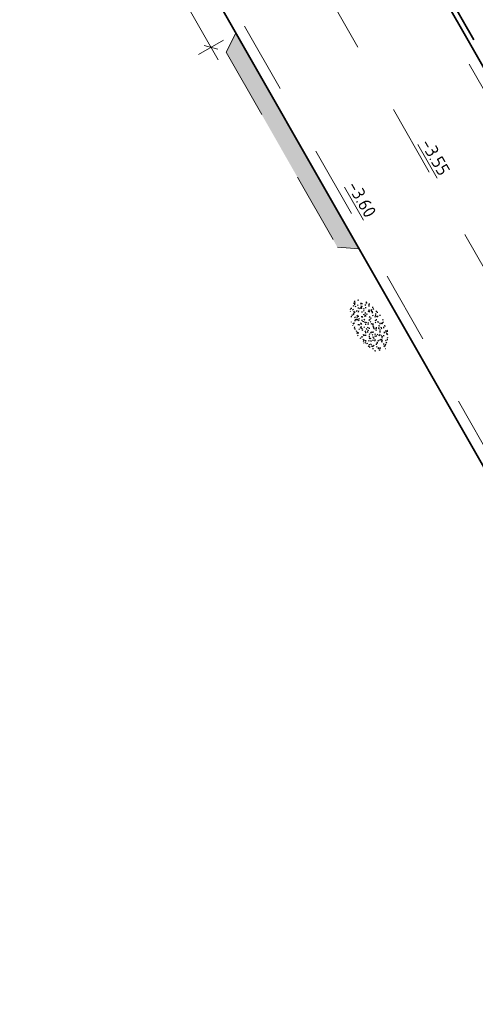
# Model space of a CAD drawing. Header units: metres. Extents: x 111691 to 117439, y 474133 to 478789.
# Tile 3 of 127: x 114917 to 114929, y 475523 to 475550. Entities that reach past the tile are written whole.
import ezdxf
from ezdxf.enums import TextEntityAlignment as Align

# ---------------------------------------------------------------- set-up
doc = ezdxf.new("R2010")
doc.units = ezdxf.units.M
for name, pattern in [('AM-AS', [16, 10, -2, 2, -2]), ('VH-TROTTOIRBAND_130-150', [15, 5, -2, 2, -2, 2, -2]), ('XX-HIDDEN', [4, 2, -2])]:
    doc.linetypes.add(name, pattern=pattern)
doc.layers.get('Defpoints').update_dxf_attribs({"lineweight": 25})
for name, color, linetype, lineweight in [('N-WE-AM-AS-G', 10, 'AM-AS', 18), ('N-WE-GR-GRAS-S', 60, 'Continuous', 25), ('N-WE-VH-HOOGTELABEL-T18', 2, 'Continuous', 18), ('N-WE-VH-KANTOPSLUITING_TROTTOIRBAND_130 150-G', 210, 'VH-TROTTOIRBAND_130-150', 35), ('N-WE-VH-KANTOPSLUITING_VOORKANTBAND-G', 7, 'Continuous', 35), ('N-WE-VH-KANTVERHARDING-G', 1, 'Continuous', 35), ('N-WE-VH-MAATVOERING-M', 7, 'Continuous', 18), ('N-WE-VH-MATERIAALGRENS-G', 7, 'XX-HIDDEN', 18), ('N-WE-VH-VERHARDING_HERSTRATEN-S', 253, 'Continuous', 25)]:
    doc.layers.add(name, color=color, linetype=linetype, lineweight=lineweight)
doc.styles.add('NLCS-ISO', font='NLCS-ISO.ttf')
doc.styles.add('NLCS-ISO-ANNOTATIEF-T25', font='NLCS-ISO.ttf', dxfattribs={"height": 2.5})
doc.styles.add('NLCS-ISO-M200-T18', font='NLCS-ISO.ttf', dxfattribs={"height": 0.36})
doc.dimstyles.new('NLCS-ANNOTATIEF-T25-SCHRAP_L2_H1', dxfattribs={"dimtxt": 2.5, "dimasz": 1.4, "dimexe": 2, "dimexo": 2, "dimgap": 0.7, "dimtad": 1, "dimzin": 0, "dimdsep": 46, "dimtxsty": 'NLCS-ISO-ANNOTATIEF-T25', "dimblk": 'OBLIQUE', "dimcen": 0, "dimdle": 2, "dimclrd": 256, "dimclre": 256, "dimclrt": 256, "dimadec": 1, "dimazin": 0, "dimtfac": 1, "dimtdec": 3, "dimtofl": 0, "dimtmove": 0, "dimatfit": 3, "dimldrblk": 'OBLIQUE', "dimfxl": 2, "dimfxlon": 1, "dimtfillclr": 256, "dimtolj": 1, "dimtzin": 0, "dimlwd": -1, "dimlwe": -1, "dimarcsym": 0})

# ---------------------------------------------------------------- blocks, each defined once
blk = doc.blocks.new('SGR-GRAS_01-SO')
at = {"ltscale": 0.1}
for p, q in [((-1.302, 0.761), (-1.324, 0.774)), ((-1.284, 0.684), (-1.278, 0.759)), ((-1.154, 0.647), (-1.207, 0.7)), ((-0.939, 0.84), (-1.004, 0.878)), ((-0.892, 0.812), (-0.817, 0.812)), ((-0.873, 0.655), (-0.886, 0.729)), ((-0.73, 0.647), (-0.783, 0.7)), ((-0.576, 0.919), (-0.64, 0.957)), ((-0.562, 0.919), (-0.509, 0.972)), ((-0.427, 0.785), (-0.499, 0.804)), ((-0.425, 0.706), (-0.36, 0.743)), ((-0.305, 0.647), (-0.358, 0.7)), ((-0.317, 0.812), (-0.242, 0.812)), ((-0.316, 0.774), (-0.244, 0.793)), ((-0.278, 0.735), (-0.291, 0.809)), ((-0.212, 0.998), (-0.269, 1.031)), ((0.119, 0.647), (0.066, 0.7)), ((0.073, 0.993), (0.138, 1.031)), ((0.286, 0.711), (0.221, 0.748)), ((0.239, 0.923), (0.312, 0.942)), ((0.258, 0.812), (0.333, 0.812)), ((0.317, 0.814), (0.304, 0.888)), ((0.543, 0.647), (0.49, 0.7)), ((0.594, 0.925), (0.522, 0.945)), ((0.649, 0.79), (0.584, 0.827)), ((0.833, 0.812), (0.908, 0.812)), ((0.912, 0.894), (0.907, 0.925)), ((0.967, 0.647), (0.914, 0.7)), ((0.927, 0.764), (0.992, 0.802)), ((1.012, 0.869), (0.947, 0.906)), ((1.15, 0.777), (1.077, 0.796)), ((1.109, 0.767), (1.182, 0.787)), ((1.392, 0.647), (1.339, 0.7)), ((-1.964, -0.07), (-1.977, 0.004)), ((-1.93, 0.188), (-1.925, 0.244)), ((-1.893, 0.237), (-1.921, 0.253)), ((-1.668, 0.023), (-1.595, 0.043)), ((-1.596, 0.241), (-1.649, 0.294)), ((-1.53, 0.316), (-1.595, 0.353)), ((-1.448, 0.644), (-1.521, 0.664)), ((-1.517, 0.187), (-1.442, 0.187)), ((-1.469, 0.576), (-1.482, 0.65)), ((-1.358, 0.206), (-1.431, 0.226)), ((-1.427, 0.476), (-1.354, 0.496)), ((-1.421, 0.131), (-1.356, 0.168)), ((-1.369, 0.009), (-1.382, 0.083)), ((-1.375, 0.106), (-1.322, 0.159)), ((-1.334, 0.111), (-1.328, 0.186)), ((-1.167, 0.395), (-1.232, 0.432)), ((-1.172, 0.241), (-1.225, 0.294)), ((-1.112, 0.172), (-1.04, 0.192)), ((-1.032, 0.028), (-1.097, 0.066)), ((-0.968, 0.512), (-0.915, 0.565)), ((-0.893, 0.496), (-0.965, 0.515)), ((-0.942, 0.187), (-0.867, 0.187)), ((-0.923, 0.418), (-0.858, 0.456)), ((-0.803, 0.057), (-0.875, 0.077)), ((-0.871, 0.625), (-0.799, 0.644)), ((-0.804, 0.474), (-0.869, 0.511)), ((-0.747, 0.241), (-0.8, 0.294)), ((-0.773, 0.089), (-0.786, 0.163)), ((-0.739, 0.034), (-0.732, 0.109)), ((-0.669, 0.107), (-0.734, 0.145)), ((-0.689, 0.607), (-0.682, 0.682)), ((-0.557, 0.321), (-0.485, 0.34)), ((-0.441, 0.553), (-0.506, 0.59)), ((-0.337, 0.347), (-0.41, 0.366)), ((-0.323, 0.241), (-0.376, 0.294)), ((-0.306, 0.186), (-0.371, 0.224)), ((-0.367, 0.187), (-0.292, 0.187)), ((-0.243, 0.017), (-0.17, 0.036)), ((-0.178, 0.169), (-0.191, 0.242)), ((-0.078, 0.632), (-0.143, 0.669)), ((-0.143, -0.043), (-0.137, 0.032)), ((-0.093, 0.53), (-0.087, 0.604)), ((-0.085, 0.159), (-0.032, 0.212)), ((-0.069, 0.189), (-0.004, 0.227)), ((0.057, 0.265), (-0.008, 0.303)), ((-0.002, 0.47), (0.071, 0.489)), ((0.101, 0.241), (0.048, 0.294)), ((0.128, 0.636), (0.056, 0.656)), ((0.218, 0.198), (0.146, 0.217)), ((0.208, 0.187), (0.283, 0.187)), ((0.313, 0.166), (0.385, 0.185)), ((0.322, 0.565), (0.375, 0.618)), ((0.42, 0.344), (0.355, 0.382)), ((0.417, 0.248), (0.404, 0.322)), ((0.429, 0.477), (0.494, 0.514)), ((0.526, 0.241), (0.472, 0.294)), ((0.555, -0.022), (0.49, 0.015)), ((0.502, 0.452), (0.509, 0.527)), ((0.554, 0.619), (0.626, 0.638)), ((0.684, 0.487), (0.611, 0.507)), ((0.774, 0.049), (0.701, 0.069)), ((0.784, 0.423), (0.719, 0.461)), ((0.783, 0.187), (0.858, 0.187)), ((0.918, 0.057), (0.853, 0.094)), ((0.868, 0.315), (0.941, 0.334)), ((0.95, 0.241), (0.897, 0.294)), ((1.012, 0.328), (0.999, 0.402)), ((1.147, 0.502), (1.082, 0.54)), ((1.098, 0.375), (1.104, 0.45)), ((1.239, 0.338), (1.167, 0.358)), ((1.183, 0.011), (1.255, 0.03)), ((1.206, 0.212), (1.259, 0.265)), ((1.282, 0.136), (1.217, 0.173)), ((1.283, 0.248), (1.348, 0.286)), ((1.374, 0.241), (1.321, 0.294)), ((1.358, 0.187), (1.433, 0.187)), ((1.424, 0.463), (1.496, 0.483)), ((1.51, 0.581), (1.445, 0.619)), ((1.645, 0.215), (1.58, 0.252)), ((1.607, 0.407), (1.594, 0.481)), ((1.693, 0.298), (1.7, 0.373)), ((1.795, 0.19), (1.722, 0.209)), ((1.738, 0.159), (1.81, 0.179)), ((1.798, 0.241), (1.745, 0.294)), ((1.933, 0.187), (1.948, 0.187)), ((-1.918, -0.157), (-1.854, -0.119)), ((-1.824, -0.083), (-1.897, -0.064)), ((-1.759, -0.13), (-1.823, -0.092)), ((-1.782, -0.301), (-1.729, -0.248)), ((-1.624, -0.496), (-1.689, -0.459)), ((-1.631, -0.572), (-1.684, -0.519)), ((-1.613, -0.166), (-1.667, -0.113)), ((-1.567, -0.438), (-1.492, -0.438)), ((-1.535, -0.657), (-1.498, -0.636)), ((-1.395, -0.051), (-1.46, -0.013)), ((-1.385, -0.462), (-1.378, -0.387)), ((-1.353, -0.281), (-1.281, -0.261)), ((-1.269, -0.232), (-1.341, -0.212)), ((-1.261, -0.417), (-1.326, -0.38)), ((-1.269, -0.557), (-1.282, -0.483)), ((-1.207, -0.572), (-1.26, -0.519)), ((-1.179, -0.67), (-1.252, -0.651)), ((-1.189, -0.166), (-1.242, -0.113)), ((-1.065, -0.386), (-1, -0.348)), ((-1.039, -0.585), (-0.967, -0.565)), ((-0.992, -0.438), (-0.917, -0.438)), ((-0.897, -0.338), (-0.962, -0.301)), ((-0.898, -0.654), (-0.845, -0.601)), ((-0.783, -0.572), (-0.836, -0.519)), ((-0.763, -0.705), (-0.828, -0.667)), ((-0.765, -0.166), (-0.818, -0.113)), ((-0.798, -0.132), (-0.726, -0.112)), ((-0.789, -0.539), (-0.782, -0.464)), ((-0.713, -0.381), (-0.786, -0.361)), ((-0.674, -0.477), (-0.687, -0.403)), ((-0.534, -0.259), (-0.599, -0.222)), ((-0.567, -0.098), (-0.502, -0.061)), ((-0.491, -0.248), (-0.438, -0.195)), ((-0.484, -0.436), (-0.411, -0.416)), ((-0.399, -0.626), (-0.464, -0.588)), ((-0.417, -0.438), (-0.342, -0.438)), ((-0.358, -0.572), (-0.411, -0.519)), ((-0.341, -0.166), (-0.394, -0.113)), ((-0.248, -0.091), (-0.32, -0.072)), ((-0.171, -0.18), (-0.236, -0.143)), ((-0.158, -0.529), (-0.23, -0.51)), ((-0.211, -0.614), (-0.146, -0.577)), ((-0.193, -0.616), (-0.187, -0.541)), ((-0.036, -0.547), (-0.101, -0.509)), ((-0.078, -0.398), (-0.091, -0.324)), ((0.066, -0.572), (0.013, -0.519)), ((0.084, -0.166), (0.031, -0.113)), ((0.072, -0.287), (0.144, -0.268)), ((0.192, -0.101), (0.127, -0.064)), ((0.158, -0.438), (0.233, -0.438)), ((0.308, -0.24), (0.235, -0.221)), ((0.327, -0.468), (0.262, -0.43)), ((0.287, -0.327), (0.352, -0.289)), ((0.397, -0.678), (0.325, -0.659)), ((0.386, -0.591), (0.459, -0.572)), ((0.393, -0.601), (0.446, -0.548)), ((0.402, -0.693), (0.409, -0.618)), ((0.49, -0.572), (0.437, -0.519)), ((0.452, -0.12), (0.459, -0.046)), ((0.508, -0.166), (0.455, -0.113)), ((0.517, -0.318), (0.504, -0.244)), ((0.69, -0.389), (0.625, -0.351)), ((0.627, -0.138), (0.7, -0.119)), ((0.733, -0.438), (0.808, -0.438)), ((0.785, -0.039), (0.85, -0.002)), ((0.863, -0.389), (0.791, -0.37)), ((0.799, -0.195), (0.852, -0.142)), ((0.914, -0.572), (0.861, -0.519)), ((0.932, -0.166), (0.879, -0.113)), ((0.942, -0.442), (1.014, -0.423)), ((1.053, -0.31), (0.988, -0.272)), ((1.048, -0.198), (1.054, -0.123)), ((1.112, -0.239), (1.099, -0.165)), ((1.188, -0.676), (1.123, -0.639)), ((1.141, -0.556), (1.206, -0.518)), ((1.329, -0.1), (1.256, -0.08)), ((1.339, -0.572), (1.286, -0.519)), ((1.356, -0.166), (1.303, -0.113)), ((1.308, -0.438), (1.383, -0.438)), ((1.419, -0.538), (1.346, -0.518)), ((1.416, -0.231), (1.351, -0.193)), ((1.551, -0.597), (1.486, -0.56)), ((1.497, -0.293), (1.569, -0.274)), ((1.639, -0.268), (1.704, -0.231)), ((1.643, -0.275), (1.65, -0.2)), ((1.684, -0.547), (1.736, -0.495)), ((1.707, -0.159), (1.694, -0.085)), ((1.713, -0.522), (1.71, -0.519)), ((1.779, -0.152), (1.715, -0.114)), ((1.781, -0.166), (1.728, -0.113)), ((1.884, -0.248), (1.812, -0.229)), ((-1.126, -0.784), (-1.191, -0.746)), ((-0.836, -0.943), (-0.853, -0.926)), ((-0.725, -0.889), (-0.652, -0.869)), ((-0.709, -0.902), (-0.644, -0.864)), ((-0.624, -0.819), (-0.696, -0.799)), ((-0.582, -0.994), (-0.587, -0.97)), ((-0.376, -0.979), (-0.429, -0.926)), ((-0.265, -0.992), (-0.33, -0.955)), ((-0.169, -0.74), (-0.097, -0.72)), ((-0.068, -0.968), (-0.141, -0.948)), ((-0.014, -1.008), (0.039, -0.955)), ((0.048, -0.979), (-0.005, -0.926)), ((0.021, -0.964), (0.008, -0.89)), ((0.099, -0.913), (0.034, -0.876)), ((0.172, -1.037), (0.218, -1.024)), ((0.462, -0.834), (0.397, -0.797)), ((0.472, -0.979), (0.419, -0.926)), ((0.617, -0.884), (0.604, -0.81)), ((0.643, -0.843), (0.708, -0.806)), ((0.701, -0.895), (0.773, -0.876)), ((0.825, -0.755), (0.76, -0.718)), ((0.856, -0.938), (0.844, -0.926)), ((0.953, -0.827), (0.88, -0.808)), ((0.998, -0.77), (1.004, -0.696)), ((1.212, -0.805), (1.199, -0.731)), ((1.256, -0.746), (1.328, -0.727))]:
    blk.add_line(p, q, dxfattribs=at)
at = {"ltscale": 0.1, "style": 'NLCS-ISO'}
blk.add_attdef('TYPE', text='', height=0.5, dxfattribs=at).set_placement((3.471, -0.016), align=Align.MIDDLE_CENTER)
blk = doc.blocks.new('_Oblique')
at = {"color": 0, "linetype": 'ByBlock', "lineweight": -2}
blk.add_line((-0.5, -0.5), (0.5, 0.5), dxfattribs=at)
blk = doc.blocks.new('*D335')
at = {"layer": 'Defpoints', "color": 0, "transparency": 16777216}
for p in [(114921.296, 475552.209), (114922.782, 475549.603), (114922.092, 475549.21)]:
    blk.add_point(p, dxfattribs=at)
at = {"layer": 'N-WE-VH-MAATVOERING-M', "transparency": 16777216}
for p, q in [((114920.949, 475552.011), (114920.259, 475551.618)), ((114920.408, 475552.163), (114922.29, 475548.862)), ((114922.435, 475549.405), (114921.745, 475549.012))]:
    blk.add_line(p, q, dxfattribs=at)
at = {"layer": 'N-WE-VH-MAATVOERING-M', "transparency": 16777216, "xscale": 0.28, "yscale": 0.28, "zscale": 0.28}
for p, rotation in [((114920.606, 475551.816), 119.6944698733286), ((114922.092, 475549.21), 299.6944698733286)]:
    blk.add_blockref('_Oblique', p, dxfattribs=dict(at, rotation=rotation))
at = {"layer": 'N-WE-VH-MAATVOERING-M', "transparency": 16777216, "insert": (114921.688, 475550.706), "char_height": 0.5, "attachment_point": 5, "rotation": 299.6945, "style": 'NLCS-ISO-ANNOTATIEF-T25', "bg_fill": 3, "box_fill_scale": 1.1, "bg_fill_color": 256, "bg_fill_true_color": 13158600, "bg_fill_transparency": 0}
blk.add_mtext('\\A1;3.00', dxfattribs=at)

msp = doc.modelspace()

# ---------------------------------------------------------------- hatches: boundary and pattern name
at = {"layer": 'N-WE-VH-VERHARDING_HERSTRATEN-S'}
h = msp.add_hatch(color=256, dxfattribs=at)
h.dxf.hatch_style = 1
h.paths.add_polyline_path([(114922.782, 475549.603), (114922.507, 475549.077), (114925.598, 475543.656), (114926.201, 475543.608)])

# ---------------------------------------------------------------- linework, layer by layer
at = {"layer": 'N-WE-AM-AS-G'}
msp.add_lwpolyline([(114683.337, 475975.123), (114754.77, 475849.778), (114940.564, 475523.974)], dxfattribs=at)
at = {"layer": 'N-WE-VH-KANTOPSLUITING_TROTTOIRBAND_130 150-G', "flags": 128}
msp.add_lwpolyline([(114685.204, 475977.696), (114757.29, 475851.214), (114938.253, 475533.88)], dxfattribs=at)
at = {"layer": 'N-WE-VH-KANTOPSLUITING_VOORKANTBAND-G'}
msp.add_lwpolyline([(114685.302, 475977.229), (114757.159, 475851.139), (114942.717, 475525.749)], dxfattribs=at)
at = {"layer": 'N-WE-VH-KANTVERHARDING-G'}
msp.add_lwpolyline([(114680.948, 475973.761), (114752.381, 475848.416), (114938.175, 475522.612)], dxfattribs=at)
at = {"layer": 'N-WE-VH-MATERIAALGRENS-G', "flags": 128}
for points in [[(114853.965, 475680.777), (114941.903, 475526.572)], [(114849.702, 475678.361), (114937.656, 475524.136)]]:
    msp.add_lwpolyline(points, dxfattribs=at)
at = {"layer": 'N-WE-VH-MATERIAALGRENS-G'}
msp.add_lwpolyline([(114922.782, 475549.603), (114922.507, 475549.077), (114925.598, 475543.656), (114926.201, 475543.608)], dxfattribs=at)

# ---------------------------------------------------------------- block references
at = {"layer": 'N-WE-GR-GRAS-S', "xscale": 0.4, "yscale": 0.4, "zscale": 0.4, "rotation": 300.1117835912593}
msp.add_blockref('SGR-GRAS_01-SO', (114926.486, 475541.474), dxfattribs=at)

# ---------------------------------------------------------------- texts
at = {"layer": 'N-WE-VH-HOOGTELABEL-T18', "style": 'NLCS-ISO-M200-T18'}
for s, p in [('%%U-3.55', (114927.899, 475546.54)), ('%%U-3.60', (114925.862, 475545.358))]:
    msp.add_text(s, height=0.36, rotation=299.7212, dxfattribs=at).set_placement(p)

# ---------------------------------------------------------------- next in the draw order: dimensions: what is measured, and where the dimension line sits
at = {"layer": 'N-WE-VH-MAATVOERING-M'}
dim = msp.add_aligned_dim(p1=(114921.296, 475552.209), p2=(114922.782, 475549.603), distance=-0.794, dimstyle='NLCS-ANNOTATIEF-T25-SCHRAP_L2_H1', override={"dimtfill": 1}, dxfattribs=at)
dim.commit()
dim.dimension.update_dxf_attribs({"geometry": '*D335', "text_midpoint": (114921.688, 475550.706)})

doc.saveas('drawing.dxf')
